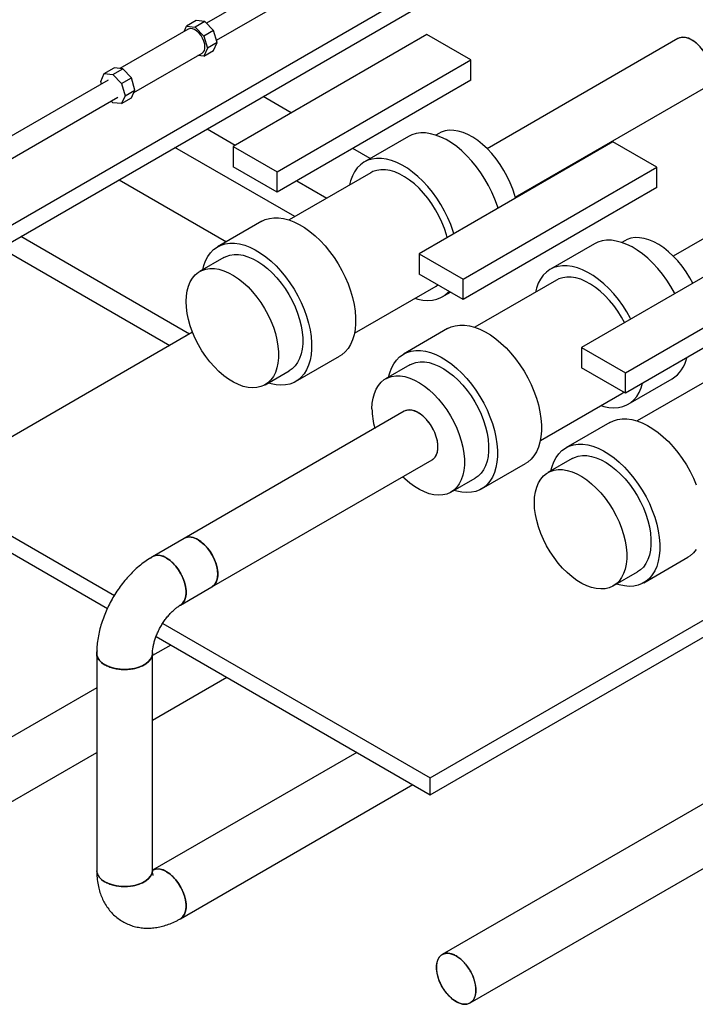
# Model space of a CAD drawing. Header units: millimetres. Extents: x 5 to 589, y 5 to 415.
# Tile 55 of 96: x 463 to 471, y 206 to 218. Entities that reach past the tile are written whole.
import ezdxf

# ---------------------------------------------------------------- set-up
doc = ezdxf.new("R2010")
doc.units = ezdxf.units.MM
doc.layers.add('TRAIT-FORT', color=4, linetype='Continuous', lineweight=25)

msp = doc.modelspace()

# ---------------------------------------------------------------- linework, layer by layer
at = {"layer": 'TRAIT-FORT', "color": 4, "linetype": 'Continuous', "lineweight": 25}
for p, q in [((539.63119, 247.82116), (467.87235, 206.40999)), ((468.20849, 205.82752), (539.96735, 247.23871)), ((459.88454, 213.57662), (468.72338, 218.67917)), ((459.88454, 213.37249), (468.72338, 218.47504)), ((465.15483, 217.41683), (466.56336, 218.22995)), ((465.58585, 217.94046), (465.03583, 217.62294)), ((464.91166, 217.65438), (464.79382, 217.58636)), ((465.01581, 217.64408), (464.89798, 217.57605)), ((465.01581, 217.64408), (464.91166, 217.65438)), ((465.11997, 217.53413), (465.01581, 217.64408)), ((464.81466, 217.55028), (463.99294, 217.07592)), ((464.76436, 217.52125), (464.79382, 217.58636)), ((464.79382, 217.58636), (464.89798, 217.57605)), ((464.89798, 217.57605), (465.00213, 217.4661)), ((465.11997, 217.53413), (465.00213, 217.4661)), ((465.16311, 217.38895), (465.11997, 217.53413)), ((465.00213, 217.4661), (465.04527, 217.32092)), ((467.68874, 217.48683), (465.35529, 216.13976)), ((468.21907, 217.18068), (467.68874, 217.48683)), ((470.7106, 217.43636), (468.41503, 216.11115)), ((465.04527, 217.32092), (465.00213, 217.22555)), ((465.00213, 217.22555), (465.11997, 217.29358)), ((465.16311, 217.38895), (465.04527, 217.32092)), ((465.11997, 217.29358), (465.16311, 217.38895)), ((464.15957, 216.78726), (464.98129, 217.26163)), ((465.00213, 217.22555), (464.931, 217.23259)), ((465.88562, 215.83361), (468.21907, 217.18068)), ((468.21907, 216.93572), (468.21907, 217.18068)), ((463.80397, 217.01493), (463.92181, 217.08296)), ((463.90812, 217.00462), (464.02596, 217.07265)), ((464.02596, 217.07265), (463.92181, 217.08296)), ((464.13012, 216.9627), (464.02596, 217.07265)), ((463.84863, 216.93758), (458.66229, 213.94357)), ((463.76083, 216.91956), (463.80397, 217.01493)), ((463.76911, 216.89168), (463.76083, 216.91956)), ((463.80397, 217.01493), (463.90812, 217.00462)), ((463.90812, 217.00462), (464.01228, 216.89467)), ((464.01228, 216.89467), (464.13012, 216.9627)), ((464.17326, 216.81752), (464.13012, 216.9627)), ((468.21907, 216.93572), (465.88562, 215.58864)), ((464.01228, 216.89467), (464.05542, 216.74949)), ((464.05542, 216.74949), (464.17326, 216.81752)), ((464.13012, 216.72215), (464.17326, 216.81752)), ((468.75126, 215.52873), (471.04683, 216.85394)), ((458.78128, 213.73745), (463.96762, 216.73146)), ((463.90812, 216.66443), (463.88811, 216.68556)), ((464.05542, 216.74949), (464.01228, 216.65412)), ((464.01228, 216.65412), (464.13012, 216.72215)), ((466.05364, 216.54291), (465.71506, 216.73837)), ((464.01228, 216.65412), (463.90812, 216.66443)), ((465.0425, 216.35011), (465.38109, 216.15465)), ((467.46667, 216.25792), (466.93634, 215.95177)), ((467.83335, 216.2964), (467.79602, 216.27485)), ((466.09635, 215.29365), (464.6544, 216.12607)), ((465.35529, 216.13976), (465.88562, 215.83361)), ((465.35529, 216.13976), (465.35529, 215.8948)), ((467.00699, 215.99255), (466.79614, 216.11428)), ((469.92713, 216.19464), (467.59368, 214.84757)), ((470.45746, 215.88849), (469.92713, 216.19464)), ((472.94899, 216.14416), (470.65342, 214.81896)), ((465.88562, 215.58864), (465.35529, 215.8948)), ((468.12401, 214.54141), (470.45746, 215.88849)), ((470.45746, 215.64353), (470.45746, 215.88849)), ((463.98184, 215.73781), (465.27378, 214.99199)), ((465.88562, 215.58864), (465.88562, 215.83361)), ((467.01133, 215.82186), (466.02826, 215.25434)), ((466.12359, 215.72602), (466.48445, 215.5177)), ((470.45746, 215.64353), (468.12401, 214.29645)), ((465.6989, 215.23741), (465.16857, 214.93126)), ((464.83031, 213.88039), (462.79733, 215.05401)), ((471.88179, 215.06624), (469.54834, 213.71916)), ((462.55931, 214.9166), (464.59229, 213.74299)), ((469.70505, 214.96573), (469.17472, 214.65957)), ((470.07173, 215.0042), (470.03441, 214.98266)), ((465.24357, 214.80135), (464.95189, 214.63296)), ((467.59368, 214.84757), (468.12401, 214.54141)), ((467.59368, 214.84757), (467.59368, 214.60261)), ((470.07867, 213.41301), (472.41212, 214.76008)), ((468.12401, 214.29645), (467.59368, 214.60261)), ((466.81569, 213.89031), (467.79877, 214.45783)), ((467.79877, 214.45783), (467.82036, 214.47174)), ((468.12401, 214.29645), (468.12401, 214.54141)), ((469.24972, 214.52967), (468.26664, 213.96215)), ((472.41212, 214.51512), (470.07867, 213.16805)), ((467.87376, 214.32792), (467.97163, 214.38442)), ((464.86603, 213.90101), (461.65231, 212.04577)), ((467.93729, 213.94522), (467.40696, 213.63906)), ((469.54834, 213.71916), (469.54834, 213.4742)), ((469.54834, 213.71916), (470.07867, 213.41301)), ((466.106, 213.30741), (466.63633, 213.61357)), ((467.72944, 208.53752), (476.56827, 213.64007)), ((467.48195, 213.50916), (467.19027, 213.34077)), ((465.73932, 213.26894), (466.031, 213.43732)), ((467.72944, 208.33339), (476.56827, 213.43594)), ((470.07867, 213.16805), (469.54834, 213.4742)), ((470.07867, 213.16805), (470.07867, 213.41301)), ((471.20438, 213.40126), (470.2213, 212.83374)), ((470.11215, 213.03573), (470.64248, 213.34188)), ((469.05408, 212.59812), (470.03715, 213.16564)), ((470.03715, 213.16564), (470.05875, 213.17955)), ((467.41588, 212.94997), (464.76423, 211.4192)), ((469.89195, 212.81681), (469.36162, 212.51066)), ((465.10045, 210.83678), (467.7521, 212.36755)), ((468.34438, 212.01522), (468.87471, 212.32137)), ((469.43662, 212.38075), (469.14493, 212.21237)), ((467.97771, 211.97674), (468.26939, 212.14513)), ((461.65231, 212.04577), (463.92482, 210.73388)), ((461.65231, 211.84164), (463.84139, 210.57791)), ((464.76423, 211.4192), (464.38416, 211.19979)), ((470.29905, 210.88682), (470.82938, 211.19297)), ((469.93237, 210.84834), (470.22405, 211.01673)), ((464.72038, 210.61737), (465.10045, 210.83678)), ((464.50774, 210.39737), (467.72944, 208.53752)), ((464.42798, 210.23928), (467.72944, 208.33339)), ((464.60618, 210.1364), (464.3847, 210.00854)), ((463.7122, 210.03595), (463.7122, 207.42358)), ((464.3847, 207.42358), (464.3847, 210.03595)), ((464.3847, 209.23203), (465.27874, 209.74814)), ((463.7122, 209.62032), (462.14577, 208.71604)), ((462.482, 208.13362), (463.7122, 208.8438)), ((466.84457, 208.84421), (464.3847, 207.42416)), ((467.72944, 208.33339), (467.72944, 208.53752)), ((464.72038, 206.84143), (467.51712, 208.45595))]:
    msp.add_line(p, q, dxfattribs=at)
at = {"layer": 'TRAIT-FORT', "color": 4, "linetype": 'Continuous', "lineweight": 25, "flags": 128}
for points in [[(465.01581, 217.33793), (465.01264, 217.37114), (465.00328, 217.40623), (464.98825, 217.44131), (464.96834, 217.47448), (464.94465, 217.50396), (464.91844, 217.52815), (464.89112, 217.54575), (464.86418, 217.55582), (464.83906, 217.55781), (464.81711, 217.55161), (464.81466, 217.55028)], [(471.04683, 216.85394), (471.05364, 216.85821), (471.07776, 216.88007), (471.09645, 216.90916), (471.1092, 216.94469), (471.11567, 216.98568), (471.11567, 217.03103), (471.1092, 217.07949), (471.09645, 217.12974), (471.07776, 217.18041), (471.05364, 217.23012), (471.02475, 217.27751), (470.99188, 217.32129), (470.95592, 217.36026), (470.91785, 217.39337), (470.87871, 217.41971)], [(468.75415, 215.5175), (468.74568, 215.54916), (468.72118, 215.62563), (468.69109, 215.70197), (468.65574, 215.77732), (468.61554, 215.85082), (468.57093, 215.92164), (468.52243, 215.98899), (468.47058, 216.05209), (468.41597, 216.11022), (468.35922, 216.16274), (468.30097, 216.20905), (468.24189, 216.24862), (468.18264, 216.28101), (468.12389, 216.30584), (468.06631, 216.32283), (468.01055, 216.3318), (467.95724, 216.33264), (467.907, 216.32534), (467.86037, 216.30999), (467.83335, 216.2964)], [(468.54449, 215.39646), (468.53656, 215.42153), (468.50679, 215.50421), (468.47169, 215.58635), (468.43158, 215.66717), (468.38684, 215.74594), (468.33788, 215.8219), (468.28516, 215.89435), (468.22918, 215.96261), (468.17045, 216.02605), (468.10953, 216.08408), (468.04699, 216.13615), (467.9834, 216.18177), (467.91936, 216.22053), (467.85548, 216.25205), (467.79234, 216.27605), (467.73053, 216.2923), (467.67064, 216.30064), (467.61322, 216.30101), (467.55881, 216.29339), (467.50791, 216.27786), (467.46667, 216.25792)], [(468.01416, 215.09031), (468.00623, 215.11538), (467.97646, 215.19806), (467.94136, 215.28019), (467.90125, 215.36102), (467.85651, 215.43978), (467.80755, 215.51574), (467.75483, 215.58819), (467.69885, 215.65646), (467.64012, 215.7199), (467.5792, 215.77793), (467.51666, 215.83), (467.45307, 215.87562), (467.38903, 215.91438), (467.32515, 215.9459), (467.26201, 215.9699), (467.2002, 215.98614), (467.14031, 215.99449), (467.08289, 215.99485), (467.02848, 215.98724), (466.97758, 215.97171), (466.93067, 215.94841), (466.8882, 215.91757), (466.85055, 215.87946), (466.81807, 215.83445), (466.79108, 215.78295), (466.76982, 215.72545), (466.75698, 215.67502)], [(467.93214, 215.04296), (467.92366, 215.07462), (467.89917, 215.15109), (467.86908, 215.22743), (467.83373, 215.30278), (467.79353, 215.37628), (467.74892, 215.44711), (467.70042, 215.51445), (467.64857, 215.57755), (467.59396, 215.63569), (467.53721, 215.68821), (467.47896, 215.73452), (467.41988, 215.77408), (467.36062, 215.80647), (467.30188, 215.8313), (467.2443, 215.84829), (467.18854, 215.85726), (467.13523, 215.8581), (467.08498, 215.85081), (467.03836, 215.83545), (467.01133, 215.82186)], [(465.6989, 215.23741), (465.74014, 215.25735), (465.79104, 215.27288), (465.84545, 215.2805), (465.90287, 215.28013), (465.96276, 215.27179), (466.02457, 215.25554), (466.08771, 215.23154), (466.1516, 215.20002), (466.21563, 215.16126), (466.27922, 215.11564), (466.34177, 215.06357), (466.40269, 215.00554), (466.46141, 214.9421), (466.5174, 214.87384), (466.57011, 214.80139), (466.61907, 214.72543), (466.66381, 214.64666), (466.70392, 214.56584), (466.73903, 214.4837), (466.76879, 214.40102), (466.79295, 214.31857), (466.81127, 214.23711), (466.82357, 214.15742), (466.82975, 214.08023), (466.82975, 214.00626), (466.82357, 213.9362), (466.81127, 213.87072), (466.79295, 213.81041), (466.76879, 213.75585), (466.73903, 213.70754), (466.70392, 213.66593), (466.66381, 213.63141), (466.63633, 213.61357)], [(470.8898, 214.49357), (470.85392, 214.55863), (470.80931, 214.62945), (470.76081, 214.6968), (470.70896, 214.75989), (470.65435, 214.81803), (470.5976, 214.87055), (470.53936, 214.91686), (470.48027, 214.95643), (470.42102, 214.98881), (470.36227, 215.01364), (470.30469, 215.03064), (470.24893, 215.03961), (470.19563, 215.04045), (470.14538, 215.03315), (470.09876, 215.0178), (470.07173, 215.0042)], [(464.98921, 214.65451), (465.00205, 214.70494), (465.02331, 214.76244), (465.05031, 214.81394), (465.08278, 214.85895), (465.12043, 214.89706), (465.16291, 214.9279), (465.20981, 214.9512), (465.26071, 214.96673), (465.31512, 214.97434), (465.37254, 214.97398), (465.43243, 214.96563), (465.49424, 214.94939), (465.55738, 214.92539), (465.62127, 214.89386), (465.6853, 214.85511), (465.74889, 214.80949), (465.81144, 214.75742), (465.87236, 214.69939), (465.93108, 214.63595), (465.98706, 214.56768), (466.03978, 214.49523), (466.08874, 214.41927), (466.13348, 214.34051), (466.17359, 214.25968), (466.2087, 214.17755), (466.23846, 214.09487), (466.26262, 214.01241), (466.28094, 213.93096), (466.29324, 213.85127), (466.29942, 213.77407), (466.29942, 213.70011), (466.29324, 213.63005), (466.28094, 213.56457), (466.26262, 213.50426), (466.23846, 213.4497), (466.2087, 213.40138), (466.17359, 213.35978), (466.13348, 213.32526), (466.08874, 213.29816), (466.03978, 213.27872), (465.98706, 213.26714), (465.93108, 213.26351), (465.87236, 213.26787), (465.81144, 213.28018), (465.77665, 213.29048)], [(470.67333, 214.36861), (470.66996, 214.37498), (470.62522, 214.45374), (470.57626, 214.5297), (470.52355, 214.60216), (470.46756, 214.67042), (470.40884, 214.73386), (470.34792, 214.79189), (470.28537, 214.84396), (470.22178, 214.88958), (470.15775, 214.92834), (470.09386, 214.95986), (470.03072, 214.98386), (469.96892, 215.0001), (469.90902, 215.00845), (469.8516, 215.00882), (469.79719, 215.0012), (469.74629, 214.98567), (469.70505, 214.96573)], [(465.24357, 214.80135), (465.2706, 214.81494), (465.31722, 214.8303), (465.36747, 214.83759), (465.42077, 214.83675), (465.47653, 214.82778), (465.53411, 214.81079), (465.59286, 214.78596), (465.65211, 214.75357), (465.71119, 214.71401), (465.76944, 214.6677), (465.82619, 214.61518), (465.8808, 214.55704), (465.93265, 214.49394), (465.98115, 214.4266), (466.02576, 214.35577), (466.06597, 214.28227), (466.10131, 214.20692), (466.1314, 214.13058), (466.1559, 214.05411), (466.17451, 213.97838), (466.18704, 213.90425), (466.19334, 213.83255), (466.19334, 213.76411), (466.18704, 213.69968), (466.17451, 213.64002), (466.1559, 213.58578), (466.1314, 213.53759), (466.10131, 213.49599), (466.06597, 213.46146), (466.031, 213.43732)], [(464.78876, 214.27241), (464.79191, 214.33894), (464.80134, 214.40107), (464.81694, 214.4581), (464.83852, 214.50939), (464.86585, 214.55435), (464.89862, 214.59247), (464.93645, 214.62332), (464.97891, 214.64656), (465.02554, 214.66191), (465.07578, 214.66921), (465.12909, 214.66837), (465.18485, 214.6594), (465.24243, 214.6424), (465.30118, 214.61757), (465.36043, 214.58519), (465.41951, 214.54562), (465.47776, 214.49931), (465.53451, 214.44679), (465.58912, 214.38865), (465.64097, 214.32556), (465.68947, 214.25821), (465.73408, 214.18739), (465.77428, 214.11389), (465.80963, 214.03854), (465.83972, 213.9622), (465.86422, 213.88573), (465.88283, 213.81), (465.89536, 213.73586), (465.90166, 213.66417), (465.90166, 213.59572), (465.89536, 213.5313), (465.88283, 213.47163), (465.86422, 213.4174), (465.83972, 213.36921), (465.80963, 213.32761), (465.77428, 213.29307), (465.73408, 213.26599), (465.68947, 213.24667), (465.64097, 213.23533), (465.58912, 213.23209), (465.53451, 213.237), (465.47776, 213.25), (465.41951, 213.27095), (465.36043, 213.29959), (465.30118, 213.33562), (465.24243, 213.37862), (465.18485, 213.42811), (465.12909, 213.48351), (465.07578, 213.54422), (465.02554, 213.60953), (464.97891, 213.67871), (464.93645, 213.75098), (464.89862, 213.82551), (464.86585, 213.90146), (464.83852, 213.97798), (464.81694, 214.05418), (464.80134, 214.12922), (464.79191, 214.20224), (464.78876, 214.27241)], [(470.143, 214.06246), (470.13963, 214.06883), (470.09489, 214.14759), (470.04593, 214.22355), (469.99322, 214.296), (469.93723, 214.36427), (469.87851, 214.42771), (469.81759, 214.48574), (469.75504, 214.5378), (469.69145, 214.58343), (469.62742, 214.62218), (469.56353, 214.65371), (469.50039, 214.6777), (469.43859, 214.69395), (469.37869, 214.7023), (469.32127, 214.70266), (469.26686, 214.69505), (469.21596, 214.67952), (469.16906, 214.65622), (469.12658, 214.62538), (469.08893, 214.58727), (469.05646, 214.54226), (469.02946, 214.49076), (469.0082, 214.43326), (468.99536, 214.38283)], [(470.06779, 214.01904), (470.03191, 214.08409), (469.9873, 214.15492), (469.9388, 214.22226), (469.88695, 214.28536), (469.83234, 214.3435), (469.77559, 214.39602), (469.71734, 214.44232), (469.65826, 214.48189), (469.59901, 214.51428), (469.54026, 214.53911), (469.48268, 214.5561), (469.42692, 214.56507), (469.37362, 214.56591), (469.32337, 214.55861), (469.27675, 214.54326), (469.24972, 214.52967)], [(467.54441, 214.31099), (467.5792, 214.30069), (467.64012, 214.28838), (467.69885, 214.28402), (467.75483, 214.28765), (467.80755, 214.29923), (467.85651, 214.31867), (467.90125, 214.34577), (467.94136, 214.38029), (467.95447, 214.39433)], [(467.93729, 213.94522), (467.97853, 213.96516), (468.02942, 213.98069), (468.08384, 213.98831), (468.14126, 213.98794), (468.20115, 213.97959), (468.26295, 213.96335), (468.32609, 213.93935), (468.38998, 213.90783), (468.45402, 213.86907), (468.51761, 213.82345), (468.58015, 213.77138), (468.64107, 213.71335), (468.6998, 213.64991), (468.75578, 213.58165), (468.8085, 213.50919), (468.85745, 213.43323), (468.9022, 213.35447), (468.94231, 213.27365), (468.97741, 213.19151), (469.00718, 213.10883), (469.03133, 213.02638), (469.04965, 212.94492), (469.06196, 212.86523), (469.06814, 212.78804), (469.06814, 212.71407), (469.06196, 212.64401), (469.04965, 212.57853), (469.03133, 212.51822), (469.00718, 212.46366), (468.97741, 212.41535), (468.94231, 212.37374), (468.9022, 212.33922), (468.87471, 212.32137)], [(464.81078, 213.86912), (464.78796, 213.85774), (464.77663, 213.84941)], [(467.22759, 213.36232), (467.24044, 213.41275), (467.2617, 213.47025), (467.28869, 213.52175), (467.32116, 213.56676), (467.35881, 213.60487), (467.40129, 213.63571), (467.4482, 213.65901), (467.49909, 213.67454), (467.55351, 213.68215), (467.61093, 213.68179), (467.67082, 213.67344), (467.73262, 213.65719), (467.79576, 213.6332), (467.85965, 213.60167), (467.92369, 213.56292), (467.98728, 213.51729), (468.04982, 213.46523), (468.11074, 213.4072), (468.16947, 213.34376), (468.22545, 213.27549), (468.27817, 213.20304), (468.32712, 213.12708), (468.37187, 213.04832), (468.41198, 212.96749), (468.44708, 212.88536), (468.47685, 212.80268), (468.501, 212.72022), (468.51932, 212.63877), (468.53163, 212.55907), (468.53781, 212.48188), (468.53781, 212.40791), (468.53163, 212.33786), (468.51932, 212.27237), (468.501, 212.21207), (468.47685, 212.1575), (468.44708, 212.10919), (468.41198, 212.06759), (468.37187, 212.03307), (468.32712, 212.00597), (468.27817, 211.98653), (468.22545, 211.97495), (468.16947, 211.97132), (468.11074, 211.97568), (468.04982, 211.98799), (468.01503, 211.99829)], [(467.48195, 213.50916), (467.50898, 213.52275), (467.5556, 213.5381), (467.60585, 213.5454), (467.65915, 213.54456), (467.71491, 213.53559), (467.77249, 213.5186), (467.83124, 213.49377), (467.89049, 213.46138), (467.94958, 213.42181), (468.00782, 213.37551), (468.06457, 213.32299), (468.11918, 213.26485), (468.17103, 213.20175), (468.21954, 213.13441), (468.26414, 213.06358), (468.30435, 212.99008), (468.3397, 212.91473), (468.36979, 212.83839), (468.39428, 212.76192), (468.4129, 212.68619), (468.42543, 212.61206), (468.43173, 212.54036), (468.43173, 212.47191), (468.42543, 212.40749), (468.4129, 212.34783), (468.39428, 212.29359), (468.36979, 212.2454), (468.3397, 212.2038), (468.30435, 212.16926), (468.26939, 212.14513)], [(467.02714, 212.98022), (467.0303, 213.04675), (467.03972, 213.10888), (467.05532, 213.16591), (467.0769, 213.2172), (467.10423, 213.26216), (467.137, 213.30028), (467.17483, 213.33113), (467.2173, 213.35437), (467.26392, 213.36972), (467.31417, 213.37702), (467.36747, 213.37618), (467.42323, 213.36721), (467.48081, 213.35021), (467.53956, 213.32538), (467.59881, 213.293), (467.6579, 213.25343), (467.71614, 213.20712), (467.77289, 213.1546), (467.8275, 213.09646), (467.87935, 213.03336), (467.92785, 212.96602), (467.97246, 212.8952), (468.01267, 212.82169), (468.04802, 212.74635), (468.07811, 212.67), (468.1026, 212.59354), (468.12122, 212.51781), (468.13375, 212.44367), (468.14005, 212.37198), (468.14005, 212.30353), (468.13375, 212.23911), (468.12122, 212.17944), (468.1026, 212.12521), (468.07811, 212.07702), (468.04802, 212.03542), (468.01267, 212.00088), (467.97246, 211.9738), (467.92785, 211.95448), (467.87935, 211.94313), (467.8275, 211.9399), (467.77289, 211.94481), (467.71614, 211.95781), (467.6579, 211.97876), (467.59881, 212.0074), (467.53956, 212.04343), (467.48081, 212.08643), (467.42323, 212.13591), (467.39602, 212.16199)], [(469.7828, 213.0188), (469.81759, 213.0085), (469.87851, 212.99619), (469.93723, 212.99183), (469.99322, 212.99546), (470.04593, 213.00704), (470.09489, 213.02648), (470.13963, 213.05358), (470.17974, 213.0881), (470.21485, 213.1297), (470.24462, 213.17801), (470.26877, 213.23258), (470.28578, 213.28761)], [(467.7521, 212.36755), (467.75892, 212.37182), (467.78304, 212.39368), (467.80173, 212.42277), (467.81448, 212.4583), (467.82094, 212.4993), (467.82094, 212.54464), (467.81448, 212.5931), (467.80173, 212.64335), (467.78304, 212.69402), (467.75892, 212.74373), (467.73003, 212.79112), (467.69715, 212.8349), (467.66119, 212.87388), (467.62312, 212.90698), (467.58399, 212.93332)], [(469.89195, 212.81681), (469.93319, 212.83676), (469.98409, 212.85229), (470.0385, 212.8599), (470.09592, 212.85954), (470.15581, 212.85119), (470.21762, 212.83494), (470.28076, 212.81095), (470.34465, 212.77942), (470.40868, 212.74067), (470.47227, 212.69504), (470.53482, 212.64298), (470.59574, 212.58495), (470.65446, 212.52151), (470.71044, 212.45324), (470.76316, 212.38079), (470.81212, 212.30483), (470.85686, 212.22607), (470.89697, 212.14524), (470.93207, 212.06311)], [(469.18226, 212.23391), (469.1951, 212.28434), (469.21636, 212.34185), (469.24335, 212.39334), (469.27583, 212.43836), (469.31348, 212.47646), (469.35595, 212.50731), (469.40286, 212.5306), (469.45376, 212.54613), (469.50817, 212.55375), (469.56559, 212.55338), (469.62548, 212.54504), (469.68729, 212.52879), (469.75043, 212.50479), (469.81432, 212.47327), (469.87835, 212.43452), (469.94194, 212.38889), (470.00449, 212.33682), (470.06541, 212.2788), (470.12413, 212.21535), (470.18011, 212.14709), (470.23283, 212.07464), (470.28179, 211.99868), (470.32653, 211.91992), (470.36664, 211.83909), (470.40174, 211.75695), (470.43151, 211.67427), (470.45567, 211.59182), (470.47398, 211.51037), (470.48629, 211.43067), (470.49247, 211.35348), (470.49247, 211.27951), (470.48629, 211.20946), (470.47398, 211.14397), (470.45567, 211.08366), (470.43151, 211.0291), (470.40174, 210.98079), (470.36664, 210.93918), (470.32653, 210.90467), (470.28179, 210.87756), (470.23283, 210.85813), (470.18011, 210.84654), (470.12413, 210.84291), (470.06541, 210.84727), (470.00449, 210.85958), (469.96969, 210.86989)], [(469.43662, 212.38075), (469.46364, 212.39435), (469.51027, 212.4097), (469.56051, 212.417), (469.61382, 212.41616), (469.66958, 212.40719), (469.72716, 212.39019), (469.78591, 212.36536), (469.84516, 212.33298), (469.90424, 212.29341), (469.96249, 212.2471), (470.01924, 212.19458), (470.07385, 212.13644), (470.1257, 212.07334), (470.1742, 212.006), (470.21881, 211.93518), (470.25901, 211.86168), (470.29436, 211.78633), (470.32445, 211.70998), (470.34895, 211.63352), (470.36756, 211.55779), (470.38009, 211.48365), (470.38639, 211.41196), (470.38639, 211.34351), (470.38009, 211.27909), (470.36756, 211.21942), (470.34895, 211.16519), (470.32445, 211.117), (470.29436, 211.0754), (470.25901, 211.04086), (470.22405, 211.01673)], [(468.98181, 211.85182), (468.98496, 211.91834), (468.99439, 211.98048), (469.00998, 212.03751), (469.03157, 212.08879), (469.0589, 212.13375), (469.09166, 212.17187), (469.1295, 212.20273), (469.17196, 212.22596), (469.21858, 212.24132), (469.26883, 212.24861), (469.32214, 212.24777), (469.3779, 212.23881), (469.43547, 212.22181), (469.49422, 212.19698), (469.55348, 212.1646), (469.61256, 212.12503), (469.67081, 212.07872), (469.72756, 212.0262), (469.78217, 211.96806), (469.83402, 211.90496), (469.88252, 211.83762), (469.92713, 211.76679), (469.96733, 211.69329), (470.00268, 211.61794), (470.03277, 211.5416), (470.05726, 211.46513), (470.07588, 211.3894), (470.08841, 211.31527), (470.09471, 211.24357), (470.09471, 211.17513), (470.08841, 211.1107), (470.07588, 211.05104), (470.05726, 210.9968), (470.03277, 210.94861), (470.00268, 210.90701), (469.96733, 210.87248), (469.92713, 210.84539), (469.88252, 210.82607), (469.83402, 210.81473), (469.78217, 210.8115), (469.72756, 210.81641), (469.67081, 210.82941), (469.61256, 210.85035), (469.55348, 210.879), (469.49422, 210.91503), (469.43547, 210.95803), (469.3779, 211.00751), (469.32214, 211.06292), (469.26883, 211.12362), (469.21858, 211.18894), (469.17196, 211.25812), (469.1295, 211.33038), (469.09166, 211.40492), (469.0589, 211.48087), (469.03157, 211.55738), (469.00998, 211.63359), (468.99439, 211.70863), (468.98496, 211.78164), (468.98181, 211.85182)], [(464.93234, 211.40255), (464.97147, 211.37622), (465.00954, 211.34311), (465.0455, 211.30414), (465.07838, 211.26036), (465.10727, 211.21296), (465.13139, 211.16326), (465.15008, 211.11259), (465.16283, 211.06234), (465.16929, 211.01388), (465.16929, 210.96853), (465.16283, 210.92753), (465.15008, 210.89201), (465.13139, 210.86291), (465.10727, 210.84105), (465.10045, 210.83678)], [(465.10045, 210.83678), (465.10727, 210.84105), (465.13139, 210.86291), (465.15008, 210.89201), (465.16283, 210.92753), (465.16929, 210.96853), (465.16929, 211.01388), (465.16283, 211.06234), (465.15008, 211.11259), (465.13139, 211.16326), (465.10727, 211.21296), (465.07838, 211.26036), (465.0455, 211.30414), (465.00954, 211.34311), (464.97147, 211.37622), (464.93234, 211.40255)], [(470.93207, 211.28694), (470.89697, 211.24533), (470.85686, 211.21082), (470.82938, 211.19297)], [(464.72104, 210.61776), (464.7272, 210.62164), (464.75132, 210.6435), (464.77001, 210.6726), (464.78276, 210.70812), (464.78922, 210.74912), (464.78922, 210.79447), (464.78276, 210.84293), (464.77001, 210.89318), (464.75132, 210.94385), (464.7272, 210.99355), (464.69831, 211.04095), (464.66543, 211.08473), (464.62947, 211.1237), (464.5914, 211.15681), (464.55227, 211.18315)], [(464.55227, 211.18315), (464.5914, 211.15681), (464.62947, 211.1237), (464.66543, 211.08473), (464.69831, 211.04095), (464.7272, 210.99355), (464.75132, 210.94385), (464.77001, 210.89318), (464.78276, 210.84293), (464.78922, 210.79447), (464.78922, 210.74912), (464.78276, 210.70812), (464.77001, 210.6726), (464.75132, 210.6435), (464.7272, 210.62164), (464.72038, 210.61737)], [(463.7122, 210.03601), (463.71479, 210.01194), (463.72618, 209.98057), (463.74637, 209.9507), (463.7748, 209.92316), (463.81069, 209.89869), (463.85307, 209.87797), (463.90077, 209.86156), (463.95251, 209.84991), (464.00686, 209.84333), (464.06235, 209.84201), (464.11746, 209.84597), (464.17068, 209.85512), (464.22058, 209.8692), (464.26577, 209.88783), (464.30504, 209.9105), (464.33731, 209.93659), (464.3617, 209.96539), (464.37755, 209.99612), (464.38442, 210.02793), (464.3847, 210.03594)], [(464.3847, 210.03595), (464.38442, 210.02793), (464.37755, 209.99612), (464.3617, 209.96539), (464.33731, 209.93659), (464.30504, 209.9105), (464.26577, 209.88783), (464.22058, 209.8692), (464.17068, 209.85512), (464.11746, 209.84597), (464.06235, 209.84201), (464.00686, 209.84333), (463.95251, 209.84991), (463.90077, 209.86156), (463.85307, 209.87797), (463.81069, 209.89869)], [(464.3847, 207.42364), (464.38442, 207.41555), (464.37755, 207.38374), (464.3617, 207.35301), (464.33731, 207.32421), (464.30504, 207.29812), (464.26577, 207.27545), (464.22058, 207.25682), (464.17068, 207.24274), (464.11746, 207.23359), (464.06235, 207.22963), (464.00686, 207.23095), (463.95251, 207.23753), (463.90077, 207.24919), (463.85307, 207.2656), (463.81069, 207.28632)], [(463.81069, 207.28632), (463.85307, 207.2656), (463.90077, 207.24919), (463.95251, 207.23753), (464.00686, 207.23095), (464.06235, 207.22963), (464.11746, 207.23359), (464.17068, 207.24274), (464.22058, 207.25682), (464.26577, 207.27545), (464.30504, 207.29812), (464.33731, 207.32421), (464.3617, 207.35301), (464.37755, 207.38374), (464.38442, 207.41555), (464.3847, 207.42358)], [(464.72033, 206.8414), (464.7272, 206.8457), (464.75132, 206.86756), (464.77001, 206.89665), (464.78276, 206.93218), (464.78922, 206.97317), (464.78922, 207.01852), (464.78276, 207.06698), (464.77001, 207.11723), (464.75132, 207.1679), (464.7272, 207.21761), (464.69831, 207.265), (464.66543, 207.30878), (464.62947, 207.34775), (464.5914, 207.38086), (464.55227, 207.4072)], [(464.55227, 207.4072), (464.5914, 207.38086), (464.62947, 207.34775), (464.66543, 207.30878), (464.69831, 207.265), (464.7272, 207.21761), (464.75132, 207.1679), (464.77001, 207.11723), (464.78276, 207.06698), (464.78922, 207.01852), (464.78922, 206.97317), (464.78276, 206.93218), (464.77001, 206.89665), (464.75132, 206.86756), (464.7272, 206.8457), (464.72038, 206.84143)], [(468.04047, 206.39335), (468.0796, 206.36701), (468.11767, 206.3339), (468.15363, 206.29492), (468.1865, 206.25114), (468.21538, 206.20375), (468.2395, 206.15404), (468.25818, 206.10336), (468.27093, 206.05311), (468.27738, 206.00465), (468.27738, 205.95929), (468.2709, 205.91829), (468.25815, 205.88276), (468.23945, 205.85367), (468.21532, 205.8318), (468.18643, 205.81776), (468.15355, 205.81194), (468.11758, 205.81448), (468.07951, 205.82532), (468.04038, 205.84417), (468.00124, 205.87051), (467.96318, 205.90361), (467.92722, 205.94259), (467.89435, 205.98637), (467.86546, 206.03377), (467.84135, 206.08348), (467.82266, 206.13415), (467.80992, 206.18441), (467.80346, 206.23287), (467.80347, 206.27822), (467.80994, 206.31922), (467.8227, 206.35475), (467.8414, 206.38385), (467.86552, 206.40571), (467.89442, 206.41975), (467.9273, 206.42558), (467.96326, 206.42303), (468.00133, 206.41219), (468.04047, 206.39335)]]:
    msp.add_lwpolyline(points, dxfattribs=at)
at = {"layer": 'TRAIT-FORT', "color": 4, "linetype": 'Continuous', "lineweight": 25}
for centre, radius, start, end in [((470.78056, 217.28565), 0.16615, 53.789139, 114.900403), ((464.93497, 217.32854), 0.08139, 304.692289, 6.619891), ((464.84863, 213.76413), 0.1116, 109.820666, 130.173957), ((470.43464, 213.67094), 0.3892, 302.27784, 348.562493), ((467.97561, 212.99139), 0.94853, 180.674857, 195.092982), ((467.48583, 212.79926), 0.16615, 53.789139, 114.900403), ((464.83418, 211.2685), 0.16615, 53.789139, 114.900403), ((464.8337, 211.26366), 0.17035, 54.619572, 114.069969), ((464.45363, 211.04425), 0.17035, 54.619572, 114.069969), ((464.45411, 211.04908), 0.16615, 53.789545, 114.895997), ((463.87768, 210.05072), 0.16614, 185.101162, 246.218979), ((464.45363, 207.26831), 0.17035, 54.619572, 114.069969), ((464.454, 207.27281), 0.16648, 53.825324, 114.509), ((463.88163, 207.44118), 0.17034, 185.932042, 245.388099), ((463.87769, 207.43836), 0.16615, 185.113793, 246.217814)]:
    msp.add_arc(centre, radius, start, end, dxfattribs=at)
for points, knots in [([(471.11648, 217.00789), (471.11571, 217.02508), (471.11412, 217.06049), (471.10089, 217.1193), (471.07896, 217.18117), (471.04803, 217.24293), (471.01002, 217.30054), (470.9674, 217.35063), (470.92309, 217.39093), (470.87872, 217.42123), (470.83432, 217.4422), (470.79012, 217.45287), (470.74787, 217.45277), (470.72426, 217.44226), (470.71265, 217.43709)], [0, 0, 0, 0, 0.07804867, 0.16077242, 0.24693533, 0.33492673, 0.42291814, 0.50908105, 0.5918048, 0.66985347, 0.74790213, 0.83062589, 0.91678879, 1, 1, 1, 1]), ([(467.82175, 212.5215), (467.82098, 212.53869), (467.81939, 212.5741), (467.80616, 212.63291), (467.78423, 212.69478), (467.7533, 212.75654), (467.71529, 212.81416), (467.67268, 212.86425), (467.62836, 212.90454), (467.58399, 212.93485), (467.53959, 212.95581), (467.49538, 212.9665), (467.45238, 212.9663), (467.42812, 212.95544), (467.41587, 212.94996)], [0, 0, 0, 0, 0.07767868, 0.16001029, 0.24576474, 0.33333903, 0.42091332, 0.50666777, 0.58899938, 0.66667806, 0.74435674, 0.82668835, 0.91244281, 1, 1, 1, 1]), ([(467.75211, 212.36756), (467.763, 212.37543), (467.78454, 212.391), (467.80609, 212.42822), (467.81941, 212.47159), (467.82099, 212.50519), (467.82175, 212.5215)], [0, 0, 0, 0, 0.26271837, 0.51997734, 0.76696794, 1, 1, 1, 1]), ([(465.1701, 210.99073), (465.16933, 211.00793), (465.16774, 211.04334), (465.15451, 211.10215), (465.13258, 211.16402), (465.10165, 211.22578), (465.06364, 211.28339), (465.02102, 211.33348), (464.97671, 211.37378), (464.93234, 211.40408), (464.88794, 211.42504), (464.84373, 211.43574), (464.80073, 211.43553), (464.77647, 211.42468), (464.76422, 211.4192)], [0, 0, 0, 0, 0.07767868, 0.16001029, 0.24576474, 0.33333903, 0.42091332, 0.50666777, 0.58899938, 0.66667806, 0.74435674, 0.82668835, 0.91244281, 1, 1, 1, 1]), ([(465.1701, 210.99073), (465.16933, 211.00793), (465.16774, 211.04334), (465.15451, 211.10215), (465.13258, 211.16402), (465.10165, 211.22578), (465.06364, 211.28339), (465.02102, 211.33348), (464.97671, 211.37378), (464.93234, 211.40408), (464.88794, 211.42504), (464.84373, 211.43574), (464.80073, 211.43553), (464.77647, 211.42468), (464.76422, 211.4192)], [0, 0, 0, 0, 0.07767868, 0.16001029, 0.24576474, 0.33333903, 0.42091332, 0.50666777, 0.58899938, 0.66667806, 0.74435674, 0.82668835, 0.91244281, 1, 1, 1, 1]), ([(464.38416, 211.19979), (464.37036, 211.19156), (464.33256, 211.16902), (464.27262, 211.12687), (464.20526, 211.07213), (464.14083, 211.0118), (464.0797, 210.94657), (464.02221, 210.87701), (463.96868, 210.80366), (463.91936, 210.72703), (463.87453, 210.64758), (463.83446, 210.56578), (463.79943, 210.48209), (463.76973, 210.39693), (463.74568, 210.31073), (463.72761, 210.22388), (463.71624, 210.13881), (463.71246, 210.07623), (463.71225, 210.04274), (463.7122, 210.03595)], [0, 0, 0, 0, 0.03658462, 0.10018547, 0.16378969, 0.22732163, 0.29063839, 0.35370783, 0.41656916, 0.47930306, 0.54201286, 0.60480698, 0.66777323, 0.73103298, 0.79470131, 0.8588736, 0.92360134, 0.98452841, 1, 1, 1, 1]), ([(464.79003, 210.77132), (464.78926, 210.78852), (464.78767, 210.82393), (464.77444, 210.88274), (464.75251, 210.94461), (464.72158, 211.00637), (464.68357, 211.06398), (464.64095, 211.11407), (464.59664, 211.15436), (464.55227, 211.18469), (464.5079, 211.20558), (464.46354, 211.21653), (464.42113, 211.21535), (464.3854, 211.20373), (464.36805, 211.18707), (464.36053, 211.17985)], [0, 0, 0, 0, 0.072801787, 0.149964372, 0.230334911, 0.312411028, 0.394487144, 0.474857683, 0.552020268, 0.624822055, 0.697623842, 0.774786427, 0.855156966, 0.937233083, 1, 1, 1, 1]), ([(464.79003, 210.77132), (464.78926, 210.78852), (464.78767, 210.82393), (464.77444, 210.88274), (464.75251, 210.94461), (464.72158, 211.00637), (464.68357, 211.06398), (464.64095, 211.11407), (464.59664, 211.15436), (464.55227, 211.18469), (464.5079, 211.20558), (464.46354, 211.21653), (464.42113, 211.21535), (464.3854, 211.20373), (464.36805, 211.18707), (464.36053, 211.17985)], [0, 0, 0, 0, 0.07280179, 0.14996437, 0.23033491, 0.31241103, 0.39448714, 0.47485768, 0.55202027, 0.62482206, 0.69762384, 0.77478643, 0.85515697, 0.93723308, 1, 1, 1, 1]), ([(465.10046, 210.83679), (465.11135, 210.84466), (465.13289, 210.86024), (465.15443, 210.89746), (465.16776, 210.94082), (465.16934, 210.97442), (465.1701, 210.99073)], [0, 0, 0, 0, 0.26271837, 0.51997734, 0.76696794, 1, 1, 1, 1]), ([(465.10046, 210.83679), (465.11135, 210.84466), (465.13289, 210.86024), (465.15443, 210.89746), (465.16776, 210.94082), (465.16934, 210.97442), (465.1701, 210.99073)], [0, 0, 0, 0, 0.262718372, 0.519977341, 0.766967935, 1, 1, 1, 1]), ([(464.71435, 210.6152), (464.71638, 210.61589), (464.73123, 210.62089), (464.75213, 210.64209), (464.77454, 210.67773), (464.78765, 210.72149), (464.78925, 210.75504), (464.79003, 210.77132)], [0, 0, 0, 0, 0.0401048, 0.2922869, 0.53922855, 0.77631364, 1, 1, 1, 1]), ([(464.71435, 210.6152), (464.71638, 210.61589), (464.73123, 210.62089), (464.75213, 210.64209), (464.77454, 210.67773), (464.78765, 210.72149), (464.78925, 210.75504), (464.79003, 210.77132)], [0, 0, 0, 0, 0.0401048, 0.2922869, 0.53922855, 0.77631364, 1, 1, 1, 1]), ([(464.3847, 210.03595), (464.38478, 210.04149), (464.385, 210.05731), (464.38772, 210.088), (464.39444, 210.12873), (464.40528, 210.17362), (464.42043, 210.22153), (464.43988, 210.27131), (464.46343, 210.32172), (464.49068, 210.37153), (464.52105, 210.41953), (464.55378, 210.46457), (464.58796, 210.50562), (464.62256, 210.54184), (464.65648, 210.57257), (464.68777, 210.59681), (464.70859, 210.61048), (464.71862, 210.61635), (464.72038, 210.61737)], [0, 0, 0, 0, 0.03468206, 0.09907167, 0.16456187, 0.23147584, 0.29969634, 0.36900505, 0.43912611, 0.5097553, 0.58057734, 0.65120893, 0.72130532, 0.79058252, 0.85879891, 0.92578856, 0.98697814, 1, 1, 1, 1]), ([(464.28622, 209.89869), (464.27095, 209.89077), (464.23949, 209.87444), (464.18194, 209.8565), (464.1174, 209.84456), (464.04845, 209.84046), (463.97954, 209.84458), (463.91486, 209.85643), (463.8578, 209.87466), (463.80935, 209.89793), (463.76907, 209.92589), (463.73741, 209.95883), (463.71722, 209.99615), (463.70941, 210.03289), (463.71517, 210.05625), (463.71766, 210.06637)], [0, 0, 0, 0, 0.07280179, 0.14996437, 0.23033491, 0.31241103, 0.39448714, 0.47485768, 0.55202027, 0.62482206, 0.69762384, 0.77478643, 0.85515697, 0.93723308, 1, 1, 1, 1]), ([(463.71766, 210.06637), (463.71517, 210.05625), (463.70942, 210.03289), (463.71719, 209.99613), (463.73752, 209.9589), (463.76869, 209.92567), (463.79696, 209.90751), (463.81069, 209.89869)], [0, 0, 0, 0, 0.167299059, 0.386064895, 0.60028468, 0.80595398, 1, 1, 1, 1]), ([(463.81069, 209.89869), (463.82596, 209.89077), (463.85742, 209.87444), (463.91497, 209.8565), (463.97951, 209.84456), (464.04846, 209.84046), (464.11736, 209.84458), (464.18205, 209.85643), (464.2391, 209.87466), (464.28756, 209.89793), (464.3278, 209.92589), (464.35963, 209.95884), (464.37915, 209.99613), (464.38709, 210.02481), (464.38399, 210.04017), (464.38357, 210.04228)], [0, 0, 0, 0, 0.07661042, 0.15780977, 0.2423849, 0.32875483, 0.41512477, 0.49969989, 0.58089925, 0.65750966, 0.73412008, 0.81531943, 0.89989456, 0.98626449, 1, 1, 1, 1]), ([(464.38357, 210.04228), (464.38399, 210.04017), (464.38709, 210.02481), (464.37918, 209.99612), (464.35952, 209.9589), (464.32818, 209.92567), (464.29993, 209.90751), (464.28622, 209.89869)], [0, 0, 0, 0, 0.0401048, 0.2922869, 0.53922855, 0.77631364, 1, 1, 1, 1]), ([(464.79003, 206.99538), (464.78926, 207.01257), (464.78767, 207.04798), (464.77444, 207.10679), (464.75251, 207.16866), (464.72158, 207.23042), (464.68357, 207.28803), (464.64095, 207.33812), (464.59664, 207.37842), (464.55227, 207.40872), (464.50787, 207.42969), (464.46368, 207.44034), (464.42218, 207.44034), (464.39921, 207.43017), (464.38827, 207.42532)], [0, 0, 0, 0, 0.07842213, 0.16154171, 0.2481169, 0.33652934, 0.42494179, 0.51151698, 0.59463656, 0.67305869, 0.75148082, 0.8346004, 0.92117559, 1, 1, 1, 1]), ([(464.79003, 206.99538), (464.78926, 207.01257), (464.78767, 207.04798), (464.77444, 207.10679), (464.75251, 207.16866), (464.72158, 207.23042), (464.68357, 207.28803), (464.64095, 207.33812), (464.59664, 207.37842), (464.55227, 207.40872), (464.50787, 207.42969), (464.46368, 207.44034), (464.42218, 207.44034), (464.39921, 207.43017), (464.38827, 207.42532)], [0, 0, 0, 0, 0.07842213, 0.16154171, 0.2481169, 0.33652934, 0.42494179, 0.51151698, 0.59463656, 0.67305869, 0.75148082, 0.8346004, 0.92117559, 1, 1, 1, 1]), ([(463.71236, 207.42443), (463.71231, 207.42414), (463.70983, 207.4106), (463.71795, 207.38373), (463.73733, 207.34653), (463.76874, 207.31329), (463.79698, 207.29513), (463.81069, 207.28632)], [0, 0, 0, 0, 0.00558811, 0.26683838, 0.52265976, 0.76827014, 1, 1, 1, 1]), ([(463.71236, 207.42443), (463.71231, 207.42414), (463.70983, 207.4106), (463.71799, 207.38375), (463.73722, 207.34646), (463.76912, 207.31351), (463.80934, 207.28555), (463.85781, 207.26228), (463.91485, 207.24406), (463.97955, 207.2322), (464.04845, 207.22808), (464.1174, 207.23218), (464.18194, 207.24412), (464.23949, 207.26206), (464.27095, 207.27839), (464.28622, 207.28632)], [0, 0, 0, 0, 0.00186967, 0.08927873, 0.17487139, 0.25704765, 0.33457978, 0.4121119, 0.49428817, 0.57988083, 0.66728989, 0.75469895, 0.84029161, 0.92246788, 1, 1, 1, 1]), ([(463.71264, 207.40586), (463.71281, 207.39565), (463.71347, 207.35701), (463.72017, 207.29133), (463.73507, 207.21315), (463.75643, 207.14139), (463.78282, 207.07653), (463.81584, 207.01429), (463.85581, 206.95556), (463.90286, 206.90148), (463.95482, 206.85449), (464.01093, 206.81478), (464.07054, 206.78243), (464.133, 206.75747), (464.19773, 206.73988), (464.26427, 206.72959), (464.33228, 206.72656), (464.40151, 206.73075), (464.47175, 206.74223), (464.54279, 206.76106), (464.61429, 206.78742), (464.67356, 206.81516), (464.70863, 206.83483), (464.72038, 206.84143)], [0, 0, 0, 0, 0.02057835, 0.07788928, 0.1349777, 0.18531312, 0.23430354, 0.2820356, 0.33366853, 0.38392059, 0.43292198, 0.48096649, 0.52836418, 0.57540815, 0.62234411, 0.66949938, 0.71720023, 0.76576216, 0.81546746, 0.866526, 0.91902266, 0.97287019, 1, 1, 1, 1]), ([(463.81069, 207.28632), (463.82596, 207.27839), (463.85742, 207.26206), (463.91497, 207.24412), (463.97951, 207.23218), (464.04846, 207.22808), (464.11736, 207.2322), (464.18205, 207.24406), (464.23911, 207.26228), (464.28754, 207.28555), (464.32789, 207.31352), (464.35926, 207.34645), (464.38056, 207.38373), (464.38329, 207.4101), (464.38467, 207.42339)], [0, 0, 0, 0, 0.07770908, 0.1600729, 0.24586091, 0.33346947, 0.42107803, 0.50686604, 0.58922986, 0.66693894, 0.74464802, 0.82701184, 0.91279986, 1, 1, 1, 1]), ([(464.28622, 207.28632), (464.29996, 207.29513), (464.32827, 207.3133), (464.35916, 207.34651), (464.38059, 207.38372), (464.3833, 207.41009), (464.38467, 207.42339)], [0, 0, 0, 0, 0.23331782, 0.48061128, 0.73818571, 1, 1, 1, 1]), ([(464.39313, 207.36179), (464.39289, 207.36224), (464.39243, 207.36313), (464.38909, 207.374), (464.38611, 207.39173), (464.3848, 207.40982), (464.38472, 207.42128), (464.3847, 207.42358)], [0, 0, 0, 0, 0.23930067, 0.48228538, 0.71786161, 0.9433401, 1, 1, 1, 1]), ([(464.71435, 206.83925), (464.71638, 206.83994), (464.73123, 206.84494), (464.75213, 206.86614), (464.77454, 206.90178), (464.78765, 206.94554), (464.78925, 206.97909), (464.79003, 206.99538)], [0, 0, 0, 0, 0.0401048, 0.2922869, 0.53922855, 0.77631364, 1, 1, 1, 1]), ([(464.71435, 206.83925), (464.71638, 206.83994), (464.73123, 206.84494), (464.75213, 206.86614), (464.77454, 206.90178), (464.78765, 206.94554), (464.78925, 206.97909), (464.79003, 206.99538)], [0, 0, 0, 0, 0.0401048, 0.2922869, 0.53922855, 0.77631364, 1, 1, 1, 1]), ([(468.27819, 205.9815), (468.27742, 205.99869), (468.27584, 206.03411), (468.26262, 206.09292), (468.24069, 206.1548), (468.20977, 206.21656), (468.17176, 206.27418), (468.12915, 206.32427), (468.08484, 206.36456), (468.04047, 206.39488), (467.99609, 206.4158), (467.95178, 206.42666), (467.90916, 206.42577), (467.87114, 206.41204), (467.8402, 206.38598), (467.81826, 206.34944), (467.80502, 206.3059), (467.80343, 206.27232), (467.80265, 206.25601)], [0, 0, 0, 0, 0.05825802, 0.12000566, 0.18432041, 0.25, 0.31567959, 0.37999434, 0.44174198, 0.5, 0.55825802, 0.62000566, 0.68432041, 0.75, 0.81567959, 0.87999434, 0.94174198, 1, 1, 1, 1]), ([(467.80265, 206.25601), (467.80342, 206.23882), (467.80501, 206.20341), (467.81823, 206.14459), (467.84015, 206.08272), (467.87107, 206.02095), (467.90908, 205.96334), (467.95169, 205.91324), (467.996, 205.87295), (468.04038, 205.84263), (468.08475, 205.82172), (468.12907, 205.81085), (468.17169, 205.81174), (468.20971, 205.82547), (468.24064, 205.85153), (468.26259, 205.88808), (468.27582, 205.93162), (468.27742, 205.9652), (468.27819, 205.9815)], [0, 0, 0, 0, 0.05825802, 0.12000566, 0.18432041, 0.25, 0.31567959, 0.37999434, 0.44174198, 0.5, 0.55825802, 0.62000566, 0.68432041, 0.75, 0.81567959, 0.87999434, 0.94174198, 1, 1, 1, 1])]:
    msp.add_open_spline(points, degree=3, knots=knots, dxfattribs=at)

doc.saveas('drawing.dxf')
